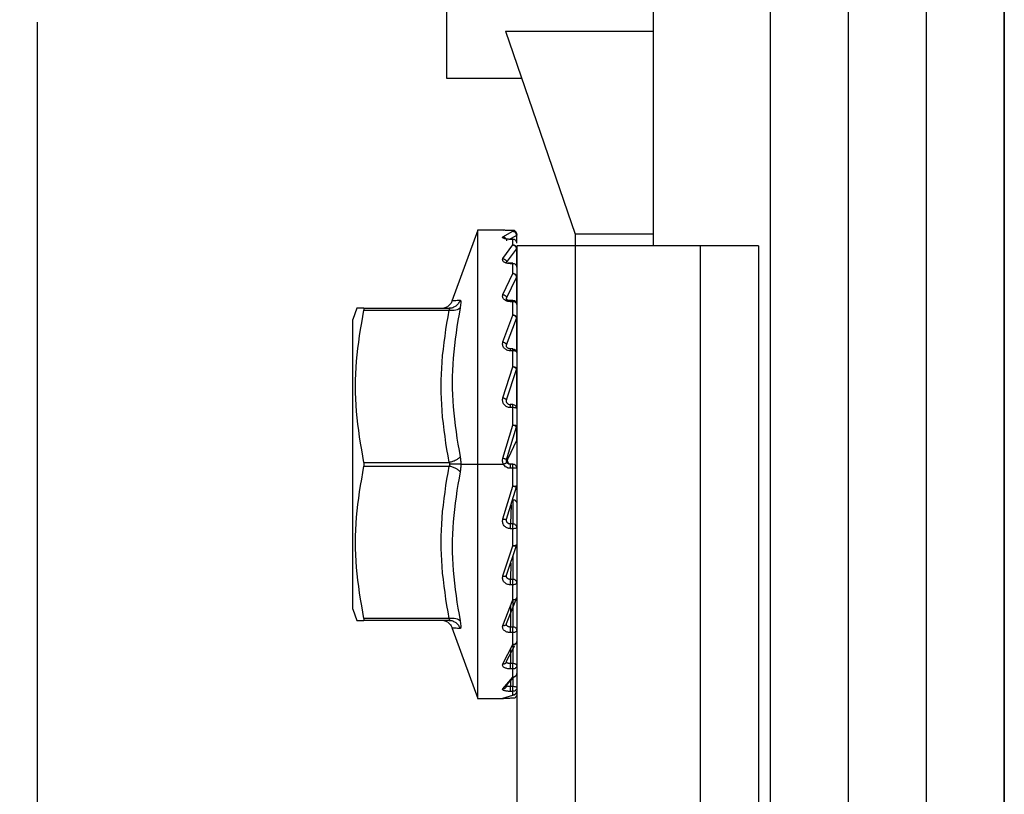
# Model space of a CAD drawing. Header units: millimetres. Extents: x 10 to 553, y 34 to 418.
# Tile 7 of 10: x 280 to 306, y 241 to 261. Entities that reach past the tile are written whole.
import ezdxf

# ---------------------------------------------------------------- set-up
doc = ezdxf.new("R2010")
doc.units = ezdxf.units.MM
doc.header["$LTSCALE"] = 2
doc.header["$PDSIZE"] = -1
doc.layers.add('1轮廓实线层', color=7, linetype='Continuous')
doc.layers.add('7标注层', color=3, linetype='Continuous')
doc.styles.add('SLDTEXTSTYLE5', font='TXT', dxfattribs={"width": 0.7})
doc.dimstyles.new('SLDDIMSTYLE0', dxfattribs={"dimtxt": 7, "dimasz": 8.16, "dimexe": 0, "dimexo": 0.0625, "dimgap": 1.75, "dimtad": 2, "dimrnd": 1e-09, "dimzin": 12, "dimdsep": 46, "dimtxsty": 'SLDTEXTSTYLE5', "dimsah": 1, "dimcen": 0.09, "dimadec": 0, "dimazin": 3, "dimtfac": 1, "dimtofl": 0, "dimtmove": 0, "dimatfit": 3, "dimfxl": 1, "dimfrac": 2, "dimtolj": 1, "dimtzin": 12, "dimarcsym": 0})

# ---------------------------------------------------------------- blocks, each defined once
blk = doc.blocks.new('_D_7')
at = {"layer": '7标注层', "color": 0, "lineweight": -2, "transparency": 16777216}
for p, q in [((278.732, 261.183), (278.732, 181.999)), ((280.732, 261.183), (280.732, 181.999)), ((270.572, 181.999), (255.04, 181.999)), ((288.892, 181.999), (297.052, 181.999))]:
    blk.add_line(p, q, dxfattribs=at)
at = {"layer": '7标注层', "color": 0, "transparency": 16777216}
for points in [[(270.572, 183.359), (270.572, 180.639), (278.732, 181.999)], [(288.892, 183.359), (288.892, 180.639), (280.732, 181.999)]]:
    blk.add_solid(points, dxfattribs=at)
at = {"layer": 'Defpoints', "color": 0, "transparency": 16777216}
for p in [(278.732, 261.246), (280.732, 261.246), (280.732, 181.999)]:
    blk.add_point(p, dxfattribs=at)
at = {"layer": '7标注层', "color": 0, "transparency": 16777216, "insert": (258.726, 180.249), "char_height": 7, "attachment_point": 2}
blk.add_mtext('\\A1;2', dxfattribs=at)

msp = doc.modelspace()

# ---------------------------------------------------------------- linework, layer by layer
at = {"layer": '1轮廓实线层'}
for p, q in [((299.532, 294.046), (299.532, 209.346)), ((301.532, 293.339), (301.532, 210.053)), ((303.532, 291.339), (303.532, 212.053)), ((296.532, 270.746), (296.532, 255.446)), ((292.744, 260.948), (296.532, 260.948)), ((292.744, 260.948), (294.532, 255.746)), ((291.232, 259.746), (293.157, 259.746)), ((292.034, 255.851), (291.37, 254.026)), ((292.695, 255.846), (292.027, 255.846)), ((292.676, 255.681), (292.932, 255.82)), ((292.932, 255.845), (292.867, 255.845)), ((292.932, 255.82), (292.932, 255.845)), ((296.532, 255.746), (294.532, 255.746)), ((294.532, 255.746), (294.532, 255.446)), ((292.825, 255.606), (293.027, 255.716)), ((292.932, 255.618), (292.862, 255.618)), ((292.932, 255.614), (292.867, 255.614)), ((292.932, 255.471), (292.932, 255.614)), ((293.027, 255.716), (293.032, 255.72)), ((293.027, 255.716), (293.027, 255.542)), ((293.027, 255.666), (293.027, 255.541)), ((293.032, 255.656), (293.032, 255.72)), ((292.676, 255.12), (292.932, 255.471)), ((292.771, 255.018), (293.027, 255.366)), ((293.027, 255.366), (293.026, 254.928)), ((293.032, 255.446), (293.032, 224.246)), ((294.532, 255.446), (293.032, 255.446)), ((294.532, 255.446), (294.532, 224.246)), ((297.732, 255.446), (294.532, 255.446)), ((297.732, 255.446), (297.732, 224.246)), ((299.232, 255.446), (297.732, 255.446)), ((299.232, 255.446), (299.232, 224.246)), ((292.932, 255.004), (292.867, 255.004)), ((292.932, 254.99), (292.867, 254.99)), ((292.932, 254.74), (292.932, 254.99)), ((293.027, 255.22), (293.027, 254.927)), ((293.027, 255.22), (293.032, 255.208)), ((292.676, 254.201), (292.932, 254.74)), ((292.771, 254.108), (293.027, 254.64)), ((293.027, 254.64), (293.026, 253.95)), ((293.027, 254.407), (293.026, 253.95)), ((293.027, 254.407), (293.032, 254.388)), ((292.772, 254.051), (292.771, 254.108)), ((292.932, 254.046), (292.862, 254.046)), ((292.932, 254.016), (292.867, 254.016)), ((292.932, 253.674), (292.932, 254.016)), ((288.934, 253.846), (288.832, 253.557)), ((289.113, 253.846), (288.934, 253.846)), ((289.113, 253.846), (291.296, 253.846)), ((289.113, 253.796), (291.296, 253.796)), ((291.389, 253.861), (291.307, 253.842)), ((292.676, 252.984), (292.932, 253.674)), ((292.771, 252.907), (293.027, 253.587)), ((293.027, 253.587), (293.024, 252.741)), ((292.932, 252.809), (292.862, 252.809)), ((292.932, 252.757), (292.867, 252.757)), ((292.932, 252.348), (292.932, 252.757)), ((292.676, 251.553), (292.932, 252.348)), ((292.771, 251.497), (293.027, 252.279)), ((293.027, 252.279), (293.022, 251.331)), ((292.932, 251.376), (292.862, 251.376)), ((292.932, 251.3), (292.867, 251.3)), ((292.932, 250.852), (292.932, 251.3)), ((292.676, 250.007), (292.932, 250.852)), ((292.793, 250.046), (293.027, 250.805)), ((293.027, 250.805), (293.022, 250.46)), ((293.022, 250.46), (292.798, 249.988)), ((292.771, 249.975), (292.793, 250.046)), ((292.798, 249.988), (292.771, 249.975)), ((289.113, 249.896), (291.296, 249.896)), ((289.113, 249.796), (291.296, 249.796)), ((291.595, 249.846), (292.032, 249.846)), ((292.032, 249.846), (292.694, 249.846)), ((292.932, 249.846), (292.867, 249.846)), ((292.932, 249.744), (292.867, 249.744)), ((292.932, 249.286), (292.932, 249.744)), ((292.676, 248.449), (292.932, 249.286)), ((292.771, 248.444), (293.027, 249.266)), ((292.932, 248.94), (292.932, 248.319)), ((292.884, 248.806), (292.867, 248.319)), ((292.771, 248.387), (292.764, 248.438)), ((292.932, 248.319), (292.867, 248.319)), ((292.932, 248.195), (292.867, 248.195)), ((292.932, 247.759), (292.932, 248.195)), ((292.676, 246.986), (292.932, 247.759)), ((292.771, 247.008), (293.027, 247.766)), ((292.932, 247.484), (292.932, 246.896)), ((292.875, 247.314), (292.867, 246.896)), ((292.771, 246.957), (292.762, 246.991)), ((292.932, 246.896), (292.867, 246.896)), ((292.932, 246.758), (292.867, 246.758)), ((292.932, 246.374), (292.932, 246.758)), ((292.771, 245.766), (293.027, 246.408)), ((293.027, 246.408), (293.032, 246.432)), ((292.676, 245.718), (292.932, 246.374)), ((292.874, 246.226), (292.867, 245.674)), ((292.932, 246.374), (292.932, 245.674)), ((288.832, 246.134), (288.934, 245.846)), ((291.296, 245.896), (289.113, 245.896)), ((288.934, 245.846), (289.113, 245.846)), ((291.296, 245.846), (289.113, 245.846)), ((291.307, 245.849), (291.389, 245.83)), ((291.37, 245.665), (292.034, 243.841)), ((292.771, 245.724), (292.76, 245.736)), ((292.932, 245.674), (292.867, 245.674)), ((292.932, 245.532), (292.867, 245.532)), ((292.932, 245.226), (292.932, 245.532)), ((292.676, 244.732), (292.932, 245.226)), ((292.771, 244.802), (292.981, 245.197)), ((292.932, 245.226), (292.932, 244.737)), ((292.871, 245.108), (292.867, 244.737)), ((292.771, 244.772), (292.755, 244.757)), ((292.932, 244.737), (292.867, 244.737)), ((292.676, 244.094), (292.932, 244.392)), ((292.771, 244.182), (292.958, 244.393)), ((292.932, 244.599), (292.867, 244.599)), ((292.932, 244.392), (292.932, 244.599)), ((292.932, 244.392), (292.932, 244.147)), ((292.771, 244.165), (292.743, 244.116)), ((292.868, 244.292), (292.867, 244.147)), ((292.932, 244.147), (292.867, 244.147)), ((292.676, 243.848), (292.932, 243.931)), ((292.932, 244.025), (292.867, 244.025)), ((292.932, 243.931), (292.932, 244.025)), ((292.027, 243.846), (292.695, 243.846)), ((292.932, 243.847), (292.867, 243.847))]:
    msp.add_line(p, q, dxfattribs=at)
at = {"layer": '1轮廓实线层', "flags": 128}
for points in [[(305.532, 211.146), (305.532, 230.497), (305.532, 243.019), (305.532, 255.541), (305.532, 268.062)], [(305.532, 268.062), (305.532, 265.635), (305.532, 262.913), (305.532, 259.86), (305.532, 256.438), (305.532, 253.154), (305.532, 249.53), (305.532, 245.529), (305.532, 242.259), (305.532, 238.738), (305.532, 234.946), (305.532, 230.864), (305.532, 226.467), (305.532, 221.733), (305.532, 216.635), (305.532, 211.146)]]:
    msp.add_lwpolyline(points, dxfattribs=at)
at = {"layer": '1轮廓实线层'}
msp.add_arc((292.932, 253.946), 0.1, 0.2359, 90.0165, dxfattribs=at)
for points in [[(291.232, 281.746), (291.232, 281.727), (291.232, 281.691), (291.232, 281.399), (291.232, 280.938), (291.232, 280.299), (291.232, 279.498), (291.232, 278.546), (291.232, 277.461), (291.232, 276.261), (291.232, 274.967), (291.232, 273.601), (291.232, 272.186), (291.232, 270.746), (291.232, 269.306), (291.232, 267.89), (291.232, 266.524), (291.232, 265.23), (291.232, 264.03), (291.232, 262.945), (291.232, 261.994), (291.232, 261.192), (291.232, 260.553), (291.232, 260.092), (291.232, 259.8), (291.232, 259.764), (291.232, 259.746)], [(292.032, 249.846), (292.032, 250.238), (292.032, 251.024), (292.032, 252.157), (292.032, 253.201), (292.032, 254.115), (292.032, 254.867), (292.032, 255.422), (292.032, 255.779), (292.032, 255.823), (292.032, 255.846)], [(293.032, 255.745), (293.03, 255.758), (293.027, 255.784), (293.004, 255.817), (292.971, 255.84), (292.945, 255.843), (292.932, 255.845)], [(292.932, 255.82), (292.945, 255.818), (292.971, 255.815), (293.004, 255.792), (293.027, 255.759), (293.03, 255.733), (293.032, 255.72)], [(293.032, 255.72), (293.032, 255.726), (293.032, 255.739), (293.032, 255.743), (293.032, 255.745)], [(293.032, 255.518), (293.03, 255.53), (293.027, 255.556), (293.004, 255.587), (292.971, 255.61), (292.945, 255.613), (292.932, 255.614)], [(292.932, 255.471), (292.945, 255.47), (292.971, 255.467), (293.004, 255.445), (293.027, 255.414), (293.03, 255.39), (293.032, 255.377)], [(293.032, 254.904), (293.03, 254.916), (293.027, 254.938), (293.004, 254.967), (292.971, 254.986), (292.945, 254.989), (292.932, 254.99)], [(292.932, 254.74), (292.945, 254.738), (292.971, 254.736), (293.004, 254.717), (293.027, 254.69), (293.03, 254.669), (293.032, 254.658)], [(293.032, 253.946), (293.03, 253.955), (293.027, 253.974), (293.004, 253.997), (292.971, 254.013), (292.945, 254.015), (292.932, 254.016)], [(288.832, 246.134), (288.832, 246.274), (288.832, 246.554), (288.832, 247.446), (288.832, 248.572), (288.832, 249.846), (288.832, 251.119), (288.832, 252.246), (288.832, 253.137), (288.832, 253.417), (288.832, 253.557)], [(292.932, 253.674), (292.945, 253.673), (292.971, 253.671), (293.004, 253.657), (293.027, 253.636), (293.03, 253.619), (293.032, 253.611)], [(292.932, 252.757), (292.932, 252.768), (292.932, 252.79), (292.932, 252.807), (292.932, 252.811), (292.932, 252.801), (292.932, 252.795)], [(293.032, 252.709), (293.03, 252.72), (293.027, 252.743), (293.004, 252.771), (292.971, 252.791), (292.945, 252.794), (292.932, 252.795)], [(293.032, 252.709), (293.03, 252.715), (293.027, 252.728), (293.004, 252.744), (292.971, 252.755), (292.945, 252.756), (292.932, 252.757)], [(292.932, 252.348), (292.945, 252.348), (292.971, 252.346), (293.004, 252.337), (293.027, 252.323), (293.03, 252.312), (293.032, 252.306)], [(292.867, 251.3), (292.867, 251.313), (292.867, 251.338), (292.867, 251.364), (292.867, 251.378), (292.867, 251.374), (292.867, 251.372)], [(292.932, 251.3), (292.932, 251.313), (292.932, 251.338), (292.932, 251.364), (292.932, 251.378), (292.932, 251.374), (292.932, 251.372)], [(293.032, 251.276), (293.03, 251.289), (293.027, 251.314), (293.004, 251.346), (292.971, 251.368), (292.945, 251.371), (292.932, 251.372)], [(293.032, 251.276), (293.03, 251.279), (293.027, 251.285), (293.004, 251.293), (292.971, 251.299), (292.945, 251.3), (292.932, 251.3)], [(292.932, 250.852), (292.945, 250.851), (292.971, 250.851), (293.004, 250.847), (293.027, 250.841), (293.03, 250.837), (293.032, 250.835)], [(292.032, 243.846), (292.032, 243.868), (292.032, 243.913), (292.032, 244.269), (292.032, 244.824), (292.032, 245.576), (292.032, 246.491), (292.032, 247.535), (292.032, 248.668), (292.032, 249.453), (292.032, 249.846)], [(292.867, 249.744), (292.867, 249.757), (292.867, 249.784), (292.867, 249.817), (292.867, 249.841), (292.867, 249.844), (292.867, 249.846)], [(292.932, 249.744), (292.932, 249.757), (292.932, 249.784), (292.932, 249.817), (292.932, 249.841), (292.932, 249.844), (292.932, 249.846)], [(293.032, 249.746), (293.03, 249.759), (293.027, 249.785), (293.004, 249.818), (292.971, 249.841), (292.945, 249.844), (292.932, 249.846)], [(293.032, 249.746), (293.03, 249.745), (293.027, 249.745), (293.004, 249.744), (292.971, 249.744), (292.945, 249.744), (292.932, 249.744)], [(292.932, 249.286), (292.945, 249.286), (292.971, 249.287), (293.004, 249.289), (293.027, 249.292), (293.03, 249.294), (293.032, 249.296)], [(292.932, 248.94), (292.945, 248.938), (292.971, 248.936), (293.004, 248.913), (293.027, 248.881), (293.03, 248.856), (293.032, 248.844)], [(292.867, 248.195), (292.867, 248.208), (292.867, 248.234), (292.867, 248.273), (292.867, 248.304), (292.867, 248.314), (292.867, 248.319)], [(292.932, 248.195), (292.932, 248.208), (292.932, 248.234), (292.932, 248.273), (292.932, 248.304), (292.932, 248.314), (292.932, 248.319)], [(293.032, 248.222), (293.03, 248.235), (293.027, 248.26), (293.004, 248.292), (292.971, 248.314), (292.945, 248.317), (292.932, 248.319)], [(293.032, 248.222), (293.03, 248.219), (293.027, 248.211), (293.004, 248.202), (292.971, 248.196), (292.945, 248.195), (292.932, 248.195)], [(292.932, 247.759), (292.945, 247.76), (292.971, 247.761), (293.004, 247.769), (293.027, 247.78), (293.03, 247.789), (293.032, 247.794)], [(292.867, 246.758), (292.867, 246.77), (292.867, 246.794), (292.867, 246.835), (292.867, 246.872), (292.867, 246.888), (292.867, 246.896)], [(292.932, 246.758), (292.932, 246.77), (292.932, 246.794), (292.932, 246.835), (292.932, 246.872), (292.932, 246.888), (292.932, 246.896)], [(293.032, 246.809), (293.03, 246.821), (293.027, 246.844), (293.004, 246.872), (292.971, 246.892), (292.945, 246.895), (292.932, 246.896)], [(293.032, 246.809), (293.03, 246.803), (293.027, 246.789), (293.004, 246.772), (292.971, 246.76), (292.945, 246.759), (292.932, 246.758)], [(292.932, 246.374), (292.945, 246.375), (292.971, 246.377), (293.004, 246.39), (293.027, 246.409), (293.03, 246.425), (293.032, 246.432)], [(292.867, 245.532), (292.867, 245.542), (292.867, 245.563), (292.867, 245.603), (292.867, 245.643), (292.867, 245.664), (292.867, 245.674)], [(292.932, 245.532), (292.932, 245.542), (292.932, 245.563), (292.932, 245.603), (292.932, 245.643), (292.932, 245.664), (292.932, 245.674)], [(293.032, 245.604), (293.03, 245.613), (293.027, 245.631), (293.004, 245.655), (292.971, 245.671), (292.945, 245.673), (292.932, 245.674)], [(293.032, 245.604), (293.03, 245.594), (293.027, 245.575), (293.004, 245.552), (292.971, 245.535), (292.945, 245.533), (292.932, 245.532)], [(292.932, 245.226), (292.945, 245.227), (292.971, 245.229), (293.004, 245.247), (293.027, 245.273), (293.03, 245.293), (293.032, 245.303)], [(292.867, 244.599), (292.867, 244.607), (292.867, 244.623), (292.867, 244.659), (292.867, 244.7), (292.867, 244.725), (292.867, 244.737)], [(292.932, 244.599), (292.932, 244.607), (292.932, 244.623), (292.932, 244.659), (292.932, 244.7), (292.932, 244.725), (292.932, 244.737)], [(293.032, 244.687), (293.03, 244.693), (293.027, 244.706), (293.004, 244.723), (292.971, 244.735), (292.945, 244.736), (292.932, 244.737)], [(293.032, 244.687), (293.03, 244.675), (293.027, 244.652), (293.004, 244.624), (292.971, 244.603), (292.945, 244.601), (292.932, 244.599)], [(292.932, 244.392), (292.945, 244.394), (292.971, 244.397), (293.004, 244.418), (293.027, 244.448), (293.03, 244.471), (293.032, 244.483)], [(292.867, 244.025), (292.867, 244.029), (292.867, 244.039), (292.867, 244.07), (292.867, 244.108), (292.867, 244.134), (292.867, 244.147)], [(292.932, 244.025), (292.932, 244.029), (292.932, 244.039), (292.932, 244.07), (292.932, 244.108), (292.932, 244.134), (292.932, 244.147)], [(293.032, 244.122), (293.03, 244.125), (293.027, 244.132), (293.004, 244.14), (292.971, 244.146), (292.945, 244.147), (292.932, 244.147)], [(293.032, 244.122), (293.03, 244.109), (293.027, 244.083), (293.004, 244.051), (292.971, 244.029), (292.945, 244.026), (292.932, 244.025)], [(292.932, 243.931), (292.945, 243.932), (292.971, 243.935), (293.004, 243.958), (293.027, 243.99), (293.03, 244.016), (293.032, 244.029)], [(293.032, 243.946), (293.03, 243.933), (293.027, 243.907), (293.004, 243.874), (292.971, 243.851), (292.945, 243.848), (292.932, 243.847)]]:
    msp.add_open_spline(points, degree=3, dxfattribs=at)
for points, knots in [([(292.867, 255.845), (292.851, 255.845), (292.821, 255.845), (292.777, 255.845), (292.738, 255.845), (292.706, 255.846), (292.683, 255.846), (292.677, 255.845), (292.674, 255.845)], [0, 0, 0, 0, 0.174381, 0.347594, 0.523703, 0.70033, 0.87914, 1, 1, 1, 1]), ([(293.027, 255.716), (293.027, 255.725), (293.026, 255.74), (293.019, 255.758), (293.009, 255.777), (292.995, 255.795), (292.976, 255.808), (292.961, 255.814), (292.953, 255.817), (292.949, 255.817), (292.948, 255.818), (292.945, 255.818), (292.939, 255.819), (292.935, 255.819), (292.932, 255.82)], [0, 0, 0, 0, 0.158452, 0.283872, 0.376174, 0.563479, 0.711515, 0.816877, 0.881636, 0.882886, 0.8925, 0.909679, 0.940482, 1, 1, 1, 1]), ([(292.867, 255.614), (292.851, 255.614), (292.821, 255.615), (292.777, 255.62), (292.738, 255.626), (292.705, 255.636), (292.682, 255.646), (292.668, 255.658), (292.665, 255.67), (292.672, 255.677), (292.676, 255.681)], [0, 0, 0, 0, 0.122924, 0.245024, 0.369166, 0.493673, 0.619719, 0.746278, 0.873316, 1, 1, 1, 1]), ([(292.676, 255.681), (292.688, 255.679), (292.706, 255.675), (292.729, 255.662), (292.744, 255.648), (292.756, 255.631), (292.768, 255.608), (292.77, 255.589), (292.771, 255.576)], [0, 0, 0, 0, 0.239663, 0.368648, 0.500333, 0.631969, 0.760814, 1, 1, 1, 1]), ([(293.027, 255.366), (293.027, 255.374), (293.026, 255.388), (293.019, 255.407), (293.009, 255.425), (292.995, 255.443), (292.976, 255.457), (292.961, 255.464), (292.953, 255.467), (292.949, 255.468), (292.948, 255.468), (292.945, 255.469), (292.939, 255.47), (292.935, 255.471), (292.932, 255.471)], [0, 0, 0, 0, 0.158452, 0.283872, 0.376174, 0.56348, 0.711517, 0.816879, 0.881636, 0.882886, 0.892499, 0.909678, 0.940481, 1, 1, 1, 1]), ([(292.867, 254.99), (292.851, 254.991), (292.821, 254.992), (292.777, 255), (292.738, 255.014), (292.705, 255.031), (292.682, 255.052), (292.668, 255.075), (292.665, 255.098), (292.672, 255.113), (292.676, 255.12)], [0, 0, 0, 0, 0.122924, 0.245024, 0.369166, 0.493673, 0.619719, 0.746278, 0.873316, 1, 1, 1, 1]), ([(292.676, 255.12), (292.688, 255.117), (292.706, 255.113), (292.729, 255.099), (292.744, 255.085), (292.756, 255.069), (292.768, 255.047), (292.77, 255.03), (292.771, 255.018)], [0, 0, 0, 0, 0.239663, 0.368648, 0.500333, 0.631969, 0.760814, 1, 1, 1, 1]), ([(292.868, 255.004), (292.855, 255.003), (292.829, 255.001), (292.806, 254.999), (292.8, 254.998), (292.798, 254.997)], [0, 0, 0, 0, 0.474871, 0.908268, 1, 1, 1, 1]), ([(292.867, 255.002), (292.867, 255.003), (292.867, 255.006), (292.867, 254.996), (292.867, 254.99)], [0, 0, 0, 0, 0.398173, 1, 1, 1, 1]), ([(293.027, 254.64), (293.027, 254.647), (293.026, 254.659), (293.019, 254.676), (293.009, 254.693), (292.995, 254.709), (292.976, 254.723), (292.961, 254.731), (292.953, 254.734), (292.949, 254.735), (292.948, 254.736), (292.945, 254.736), (292.939, 254.738), (292.935, 254.739), (292.932, 254.74)], [0, 0, 0, 0, 0.158452, 0.283872, 0.376174, 0.56348, 0.711517, 0.816879, 0.881636, 0.882886, 0.892499, 0.909678, 0.940481, 1, 1, 1, 1]), ([(291.377, 254.045), (291.364, 254.016), (291.337, 253.957), (291.287, 253.917), (291.261, 253.896)], [0, 0, 0, 0, 0.487038, 1, 1, 1, 1]), ([(291.378, 254.043), (291.389, 254.044), (291.409, 254.045), (291.526, 254.052), (291.577, 254.055)], [0, 0, 0, 0, 0.555535, 1, 1, 1, 1]), ([(291.577, 254.055), (291.566, 254.026), (291.541, 253.968), (291.474, 253.899), (291.417, 253.874), (291.389, 253.862)], [0, 0, 0, 0, 0.327265, 0.671552, 1, 1, 1, 1]), ([(291.577, 254.055), (291.583, 254.053), (291.593, 254.048), (291.597, 254.007), (291.593, 253.944), (291.583, 253.888), (291.577, 253.859)], [0, 0, 0, 0, 0.251117, 0.499792, 0.748626, 1, 1, 1, 1]), ([(292.867, 254.016), (292.851, 254.017), (292.821, 254.018), (292.777, 254.03), (292.738, 254.048), (292.705, 254.073), (292.682, 254.102), (292.668, 254.135), (292.665, 254.168), (292.672, 254.19), (292.676, 254.201)], [0, 0, 0, 0, 0.1229237, 0.2450239, 0.3691662, 0.493673, 0.6197192, 0.7462784, 0.8733164, 1, 1, 1, 1]), ([(292.676, 254.201), (292.688, 254.197), (292.706, 254.192), (292.729, 254.178), (292.744, 254.165), (292.756, 254.151), (292.768, 254.132), (292.77, 254.117), (292.771, 254.108)], [0, 0, 0, 0, 0.239663, 0.368648, 0.500333, 0.631969, 0.760814, 1, 1, 1, 1]), ([(292.772, 254.067), (292.771, 254.07), (292.767, 254.078), (292.766, 254.093), (292.77, 254.103), (292.771, 254.108)], [0, 0, 0, 0, 0.233925, 0.616842, 1, 1, 1, 1]), ([(292.868, 254.046), (292.856, 254.047), (292.831, 254.047), (292.803, 254.053), (292.783, 254.059), (292.775, 254.065), (292.771, 254.067)], [0, 0, 0, 0, 0.274738, 0.529283, 0.769288, 1, 1, 1, 1]), ([(292.867, 254.016), (292.867, 254.024), (292.867, 254.04), (292.867, 254.049), (292.867, 254.046), (292.867, 254.046)], [0, 0, 0, 0, 0.494783, 0.989566, 1, 1, 1, 1]), ([(292.932, 254.016), (292.932, 254.024), (292.932, 254.04), (292.932, 254.049), (292.932, 254.046), (292.932, 254.046)], [0, 0, 0, 0, 0.494783, 0.989566, 1, 1, 1, 1]), ([(289.113, 249.896), (289.036, 250.33), (288.886, 251.189), (288.886, 252.502), (289.036, 253.361), (289.113, 253.796)], [0, 0, 0, 0, 0.336055, 0.663878, 1, 1, 1, 1]), ([(289.113, 253.796), (289.114, 253.803), (289.117, 253.817), (289.118, 253.833), (289.117, 253.844), (289.114, 253.845), (289.113, 253.846)], [0, 0, 0, 0, 0.250624, 0.4991489, 0.7484925, 1, 1, 1, 1]), ([(291.079, 253.846), (291.111, 253.847), (291.175, 253.849), (291.232, 253.88), (291.261, 253.896)], [0, 0, 0, 0, 0.487038, 1, 1, 1, 1]), ([(291.296, 249.896), (291.223, 250.337), (291.084, 251.19), (291.084, 252.501), (291.223, 253.354), (291.296, 253.796)], [0, 0, 0, 0, 0.3407005, 0.6591106, 1, 1, 1, 1]), ([(291.389, 253.862), (291.388, 253.861), (291.36, 253.846), (291.327, 253.846), (291.296, 253.846)], [0, 0, 0, 0, 0.046169, 1, 1, 1, 1]), ([(291.577, 253.859), (291.566, 253.846), (291.541, 253.821), (291.473, 253.797), (291.388, 253.786), (291.326, 253.793), (291.296, 253.796)], [0, 0, 0, 0, 0.243664, 0.5, 0.756336, 1, 1, 1, 1]), ([(291.296, 253.796), (291.301, 253.803), (291.308, 253.813), (291.312, 253.825), (291.314, 253.833), (291.312, 253.838), (291.308, 253.844), (291.301, 253.845), (291.296, 253.846)], [0, 0, 0, 0, 0.2621177, 0.3828515, 0.5002581, 0.6176292, 0.7382597, 1, 1, 1, 1]), ([(291.577, 253.859), (291.506, 253.429), (291.365, 252.586), (291.365, 251.301), (291.506, 250.467), (291.577, 250.041)], [0, 0, 0, 0, 0.337638, 0.66261, 1, 1, 1, 1]), ([(293.027, 253.587), (293.027, 253.593), (293.026, 253.602), (293.019, 253.616), (293.009, 253.63), (292.995, 253.645), (292.976, 253.657), (292.961, 253.665), (292.953, 253.668), (292.949, 253.669), (292.948, 253.67), (292.945, 253.671), (292.939, 253.672), (292.935, 253.674), (292.932, 253.674)], [0, 0, 0, 0, 0.158452, 0.2838719, 0.3761737, 0.5634794, 0.7115156, 0.8168778, 0.8816364, 0.882886, 0.8924997, 0.9096787, 0.9404815, 1, 1, 1, 1]), ([(292.867, 252.757), (292.851, 252.758), (292.821, 252.76), (292.777, 252.775), (292.738, 252.797), (292.705, 252.827), (292.682, 252.863), (292.668, 252.903), (292.665, 252.944), (292.672, 252.971), (292.676, 252.984)], [0, 0, 0, 0, 0.1229237, 0.2450239, 0.3691662, 0.493673, 0.6197192, 0.7462784, 0.8733164, 1, 1, 1, 1]), ([(292.676, 252.984), (292.688, 252.98), (292.706, 252.974), (292.729, 252.962), (292.744, 252.951), (292.756, 252.939), (292.768, 252.924), (292.77, 252.914), (292.771, 252.907)], [0, 0, 0, 0, 0.239663, 0.368648, 0.500333, 0.631969, 0.760814, 1, 1, 1, 1]), ([(292.772, 252.856), (292.771, 252.86), (292.767, 252.87), (292.766, 252.888), (292.77, 252.9), (292.771, 252.907)], [0, 0, 0, 0, 0.237611, 0.618685, 1, 1, 1, 1]), ([(292.868, 252.808), (292.856, 252.809), (292.833, 252.812), (292.805, 252.823), (292.783, 252.838), (292.775, 252.851), (292.771, 252.857)], [0, 0, 0, 0, 0.268274, 0.52142, 0.763977, 1, 1, 1, 1]), ([(292.867, 252.806), (292.867, 252.807), (292.867, 252.81), (292.867, 252.801), (292.867, 252.795)], [0, 0, 0, 0, 0.371337, 1, 1, 1, 1]), ([(292.867, 252.757), (292.867, 252.768), (292.867, 252.789), (292.867, 252.806), (292.867, 252.806), (292.867, 252.806)], [0, 0, 0, 0, 0.415054, 0.830109, 1, 1, 1, 1]), ([(293.027, 252.279), (293.027, 252.283), (293.026, 252.289), (293.019, 252.299), (293.009, 252.31), (292.995, 252.321), (292.976, 252.332), (292.961, 252.338), (292.953, 252.341), (292.949, 252.343), (292.948, 252.343), (292.945, 252.344), (292.939, 252.346), (292.935, 252.347), (292.932, 252.348)], [0, 0, 0, 0, 0.158452, 0.2838719, 0.3761737, 0.5634802, 0.7115167, 0.8168786, 0.8816363, 0.8828859, 0.8924994, 0.9096782, 0.9404815, 1, 1, 1, 1]), ([(292.867, 251.3), (292.851, 251.301), (292.82, 251.303), (292.777, 251.32), (292.737, 251.344), (292.705, 251.378), (292.682, 251.418), (292.668, 251.462), (292.665, 251.509), (292.672, 251.539), (292.676, 251.553)], [0, 0, 0, 0, 0.1233764, 0.2458768, 0.369622, 0.494096, 0.6199644, 0.7459715, 0.8731871, 1, 1, 1, 1]), ([(292.676, 251.553), (292.688, 251.55), (292.706, 251.544), (292.729, 251.533), (292.744, 251.525), (292.756, 251.517), (292.768, 251.507), (292.77, 251.501), (292.771, 251.497)], [0, 0, 0, 0, 0.239663, 0.368648, 0.500333, 0.631969, 0.760814, 1, 1, 1, 1]), ([(292.867, 251.372), (292.859, 251.373), (292.843, 251.374), (292.821, 251.382), (292.802, 251.395), (292.786, 251.412), (292.774, 251.431), (292.768, 251.453), (292.766, 251.475), (292.769, 251.49), (292.771, 251.497)], [0, 0, 0, 0, 0.1255132, 0.2509213, 0.3761665, 0.501193, 0.6260073, 0.7506693, 0.8752949, 1, 1, 1, 1]), ([(293.027, 250.805), (293.027, 250.807), (293.026, 250.81), (293.019, 250.815), (293.009, 250.821), (292.995, 250.828), (292.976, 250.837), (292.961, 250.842), (292.953, 250.845), (292.949, 250.846), (292.948, 250.846), (292.945, 250.847), (292.939, 250.849), (292.935, 250.851), (292.932, 250.852)], [0, 0, 0, 0, 0.158452, 0.283872, 0.376174, 0.563479, 0.711515, 0.816878, 0.881636, 0.882886, 0.8925, 0.909679, 0.940482, 1, 1, 1, 1]), ([(291.577, 250.041), (291.566, 250.025), (291.541, 249.993), (291.473, 249.949), (291.388, 249.913), (291.326, 249.901), (291.296, 249.896)], [0, 0, 0, 0, 0.243662, 0.499997, 0.756333, 1, 1, 1, 1]), ([(291.577, 250.041), (291.583, 250.011), (291.593, 249.949), (291.595, 249.88), (291.595, 249.846)], [0, 0, 0, 0, 0.5024514, 1, 1, 1, 1]), ([(292.694, 249.846), (292.688, 249.858), (292.675, 249.883), (292.667, 249.924), (292.666, 249.966), (292.672, 249.993), (292.676, 250.007)], [0, 0, 0, 0, 0.247776, 0.49699, 0.749017, 1, 1, 1, 1]), ([(292.676, 250.007), (292.688, 250.003), (292.706, 249.997), (292.729, 249.99), (292.744, 249.985), (292.756, 249.981), (292.768, 249.977), (292.77, 249.975), (292.771, 249.975)], [0, 0, 0, 0, 0.239663, 0.368648, 0.500333, 0.631969, 0.760814, 1, 1, 1, 1]), ([(292.78, 249.896), (292.777, 249.902), (292.771, 249.914), (292.767, 249.934), (292.766, 249.955), (292.77, 249.968), (292.771, 249.975)], [0, 0, 0, 0, 0.25027, 0.50013, 0.749978, 1, 1, 1, 1]), ([(292.798, 249.988), (292.795, 249.98), (292.789, 249.964), (292.788, 249.939), (292.793, 249.914), (292.804, 249.891), (292.82, 249.871), (292.84, 249.857), (292.863, 249.847), (292.88, 249.846), (292.889, 249.846)], [0, 0, 0, 0, 0.124623, 0.25027, 0.375516, 0.499812, 0.627847, 0.748262, 0.869541, 1, 1, 1, 1]), ([(289.113, 245.896), (289.036, 246.33), (288.886, 247.189), (288.886, 248.502), (289.036, 249.361), (289.113, 249.796)], [0, 0, 0, 0, 0.336055, 0.663878, 1, 1, 1, 1]), ([(289.113, 249.796), (289.114, 249.803), (289.117, 249.819), (289.118, 249.846), (289.117, 249.872), (289.114, 249.888), (289.113, 249.896)], [0, 0, 0, 0, 0.250624, 0.499149, 0.748493, 1, 1, 1, 1]), ([(291.296, 245.896), (291.223, 246.337), (291.084, 247.19), (291.084, 248.502), (291.223, 249.355), (291.296, 249.796)], [0, 0, 0, 0, 0.340844, 0.659254, 1, 1, 1, 1]), ([(291.314, 249.846), (291.313, 249.85), (291.313, 249.859), (291.308, 249.877), (291.301, 249.888), (291.296, 249.896)], [0, 0, 0, 0, 0.231777, 0.472126, 1, 1, 1, 1]), ([(291.296, 249.796), (291.301, 249.803), (291.308, 249.815), (291.313, 249.832), (291.313, 249.841), (291.314, 249.846)], [0, 0, 0, 0, 0.527884, 0.768236, 1, 1, 1, 1]), ([(291.577, 249.65), (291.566, 249.666), (291.541, 249.699), (291.473, 249.743), (291.388, 249.778), (291.326, 249.79), (291.296, 249.796)], [0, 0, 0, 0, 0.243664, 0.5, 0.756336, 1, 1, 1, 1]), ([(291.595, 249.846), (291.583, 249.846), (291.557, 249.846), (291.488, 249.846), (291.404, 249.846), (291.343, 249.846), (291.314, 249.846)], [0, 0, 0, 0, 0.2452935, 0.5016581, 0.7571341, 1, 1, 1, 1]), ([(291.595, 249.846), (291.595, 249.811), (291.593, 249.742), (291.583, 249.681), (291.577, 249.65)], [0, 0, 0, 0, 0.4976308, 1, 1, 1, 1]), ([(292.694, 249.846), (292.705, 249.852), (292.721, 249.862), (292.741, 249.873), (292.755, 249.881), (292.766, 249.888), (292.777, 249.894), (292.779, 249.895), (292.78, 249.896)], [0, 0, 0, 0, 0.239801, 0.368762, 0.500387, 0.631955, 0.760754, 1, 1, 1, 1]), ([(292.867, 249.744), (292.849, 249.745), (292.814, 249.748), (292.766, 249.77), (292.723, 249.801), (292.704, 249.831), (292.694, 249.846)], [0, 0, 0, 0, 0.249304, 0.497714, 0.748422, 1, 1, 1, 1]), ([(292.867, 249.846), (292.858, 249.846), (292.841, 249.848), (292.816, 249.858), (292.795, 249.874), (292.785, 249.888), (292.78, 249.896)], [0, 0, 0, 0, 0.2504772, 0.5007268, 0.7505212, 1, 1, 1, 1]), ([(291.577, 249.65), (291.506, 249.225), (291.365, 248.39), (291.365, 247.105), (291.506, 246.262), (291.577, 245.832)], [0, 0, 0, 0, 0.337367, 0.662346, 1, 1, 1, 1]), ([(293.027, 249.266), (293.027, 249.266), (293.026, 249.264), (293.019, 249.265), (293.009, 249.266), (292.995, 249.269), (292.976, 249.274), (292.961, 249.278), (292.953, 249.28), (292.949, 249.281), (292.948, 249.282), (292.945, 249.282), (292.939, 249.284), (292.935, 249.285), (292.932, 249.286)], [0, 0, 0, 0, 0.158452, 0.283872, 0.376174, 0.56348, 0.711516, 0.816878, 0.881636, 0.882886, 0.8925, 0.909679, 0.940482, 1, 1, 1, 1]), ([(292.867, 248.195), (292.851, 248.196), (292.821, 248.198), (292.777, 248.214), (292.738, 248.239), (292.705, 248.272), (292.682, 248.312), (292.668, 248.357), (292.665, 248.403), (292.672, 248.434), (292.676, 248.449)], [0, 0, 0, 0, 0.122924, 0.245024, 0.369166, 0.493673, 0.619719, 0.746278, 0.873316, 1, 1, 1, 1]), ([(292.676, 248.449), (292.688, 248.445), (292.706, 248.44), (292.729, 248.437), (292.744, 248.435), (292.756, 248.435), (292.768, 248.437), (292.77, 248.441), (292.771, 248.444)], [0, 0, 0, 0, 0.239663, 0.368648, 0.500333, 0.631969, 0.760814, 1, 1, 1, 1]), ([(292.867, 248.319), (292.859, 248.319), (292.843, 248.32), (292.821, 248.328), (292.802, 248.341), (292.786, 248.357), (292.774, 248.377), (292.768, 248.399), (292.766, 248.422), (292.769, 248.436), (292.771, 248.444)], [0, 0, 0, 0, 0.12551, 0.250918, 0.376165, 0.501192, 0.626007, 0.75067, 0.875296, 1, 1, 1, 1]), ([(293.027, 247.766), (293.027, 247.764), (293.026, 247.759), (293.019, 247.754), (293.009, 247.751), (292.995, 247.749), (292.976, 247.75), (292.961, 247.753), (292.953, 247.754), (292.949, 247.755), (292.948, 247.755), (292.945, 247.756), (292.939, 247.757), (292.935, 247.758), (292.932, 247.759)], [0, 0, 0, 0, 0.158452, 0.283872, 0.376174, 0.56348, 0.711517, 0.816879, 0.881636, 0.882886, 0.892499, 0.909678, 0.940481, 1, 1, 1, 1]), ([(292.867, 246.758), (292.851, 246.759), (292.821, 246.761), (292.777, 246.775), (292.738, 246.797), (292.705, 246.827), (292.682, 246.863), (292.668, 246.903), (292.665, 246.945), (292.672, 246.972), (292.676, 246.986)], [0, 0, 0, 0, 0.122924, 0.245024, 0.369166, 0.493673, 0.619719, 0.746278, 0.873316, 1, 1, 1, 1]), ([(292.676, 246.986), (292.688, 246.983), (292.706, 246.98), (292.729, 246.98), (292.744, 246.982), (292.756, 246.986), (292.768, 246.994), (292.77, 247.003), (292.771, 247.008)], [0, 0, 0, 0, 0.239663, 0.368648, 0.500333, 0.631969, 0.760814, 1, 1, 1, 1]), ([(292.867, 246.896), (292.859, 246.896), (292.843, 246.897), (292.821, 246.904), (292.802, 246.915), (292.786, 246.93), (292.774, 246.948), (292.768, 246.967), (292.766, 246.988), (292.769, 247.002), (292.771, 247.008)], [0, 0, 0, 0, 0.12551, 0.250918, 0.376165, 0.501192, 0.626007, 0.75067, 0.875296, 1, 1, 1, 1]), ([(293.027, 246.408), (293.027, 246.404), (293.026, 246.395), (293.019, 246.386), (293.009, 246.378), (292.995, 246.372), (292.976, 246.369), (292.961, 246.37), (292.953, 246.37), (292.949, 246.371), (292.948, 246.371), (292.945, 246.372), (292.939, 246.373), (292.935, 246.374), (292.932, 246.374)], [0, 0, 0, 0, 0.158452, 0.283872, 0.376174, 0.563478, 0.711513, 0.816876, 0.881637, 0.882886, 0.8925, 0.90968, 0.940482, 1, 1, 1, 1]), ([(289.113, 245.846), (289.114, 245.846), (289.117, 245.847), (289.118, 245.858), (289.117, 245.874), (289.114, 245.888), (289.113, 245.896)], [0, 0, 0, 0, 0.250624, 0.499149, 0.748493, 1, 1, 1, 1]), ([(291.296, 245.896), (291.326, 245.899), (291.388, 245.905), (291.473, 245.895), (291.541, 245.871), (291.566, 245.845), (291.577, 245.832)], [0, 0, 0, 0, 0.243664, 0.5, 0.756336, 1, 1, 1, 1]), ([(291.296, 245.846), (291.301, 245.846), (291.308, 245.847), (291.312, 245.853), (291.314, 245.859), (291.312, 245.866), (291.308, 245.878), (291.301, 245.889), (291.296, 245.896)], [0, 0, 0, 0, 0.262118, 0.382852, 0.500258, 0.617629, 0.73826, 1, 1, 1, 1]), ([(291.261, 245.795), (291.232, 245.811), (291.175, 245.842), (291.111, 245.844), (291.079, 245.845)], [0, 0, 0, 0, 0.5129621, 1, 1, 1, 1]), ([(291.261, 245.795), (291.287, 245.774), (291.337, 245.734), (291.364, 245.675), (291.377, 245.646)], [0, 0, 0, 0, 0.512962, 1, 1, 1, 1]), ([(291.296, 245.846), (291.327, 245.845), (291.36, 245.845), (291.388, 245.83), (291.389, 245.83)], [0, 0, 0, 0, 0.95412, 1, 1, 1, 1]), ([(291.577, 245.637), (291.532, 245.639), (291.425, 245.645), (291.355, 245.65), (291.378, 245.648), (291.378, 245.648)], [0, 0, 0, 0, 0.419957, 0.978433, 1, 1, 1, 1]), ([(291.389, 245.83), (291.417, 245.817), (291.474, 245.792), (291.541, 245.723), (291.566, 245.665), (291.577, 245.637)], [0, 0, 0, 0, 0.328518, 0.672769, 1, 1, 1, 1]), ([(291.577, 245.832), (291.583, 245.804), (291.593, 245.747), (291.597, 245.685), (291.593, 245.643), (291.583, 245.639), (291.577, 245.637)], [0, 0, 0, 0, 0.251116, 0.49979, 0.748625, 1, 1, 1, 1]), ([(292.867, 245.532), (292.851, 245.532), (292.821, 245.534), (292.777, 245.546), (292.738, 245.563), (292.705, 245.588), (292.682, 245.617), (292.668, 245.65), (292.665, 245.684), (292.672, 245.707), (292.676, 245.718)], [0, 0, 0, 0, 0.122924, 0.245024, 0.369166, 0.493673, 0.619719, 0.746278, 0.873316, 1, 1, 1, 1]), ([(292.676, 245.718), (292.688, 245.717), (292.706, 245.714), (292.729, 245.718), (292.744, 245.723), (292.756, 245.731), (292.768, 245.745), (292.77, 245.758), (292.771, 245.766)], [0, 0, 0, 0, 0.239663, 0.368648, 0.500333, 0.631969, 0.760814, 1, 1, 1, 1]), ([(292.867, 245.674), (292.859, 245.675), (292.843, 245.675), (292.821, 245.681), (292.802, 245.69), (292.786, 245.702), (292.774, 245.716), (292.768, 245.732), (292.766, 245.749), (292.769, 245.761), (292.771, 245.766)], [0, 0, 0, 0, 0.1255096, 0.2509183, 0.3761647, 0.5011916, 0.6260072, 0.7506699, 0.8752955, 1, 1, 1, 1]), ([(293.027, 245.285), (293.027, 245.278), (293.026, 245.267), (293.019, 245.254), (293.009, 245.242), (292.995, 245.231), (292.976, 245.226), (292.961, 245.224), (292.953, 245.224), (292.949, 245.224), (292.948, 245.224), (292.945, 245.224), (292.939, 245.225), (292.935, 245.225), (292.932, 245.226)], [0, 0, 0, 0, 0.158452, 0.283872, 0.376174, 0.56348, 0.711516, 0.816878, 0.881636, 0.882886, 0.8925, 0.909678, 0.940481, 1, 1, 1, 1]), ([(292.867, 244.599), (292.851, 244.6), (292.821, 244.601), (292.777, 244.609), (292.738, 244.622), (292.705, 244.639), (292.682, 244.659), (292.668, 244.683), (292.665, 244.707), (292.672, 244.724), (292.676, 244.732)], [0, 0, 0, 0, 0.122924, 0.245024, 0.369166, 0.493673, 0.619719, 0.746278, 0.873316, 1, 1, 1, 1]), ([(292.676, 244.732), (292.688, 244.731), (292.706, 244.73), (292.729, 244.737), (292.744, 244.746), (292.756, 244.757), (292.768, 244.775), (292.77, 244.791), (292.771, 244.802)], [0, 0, 0, 0, 0.239663, 0.368648, 0.500333, 0.631969, 0.760814, 1, 1, 1, 1]), ([(292.867, 244.737), (292.859, 244.737), (292.843, 244.737), (292.821, 244.741), (292.802, 244.747), (292.786, 244.756), (292.774, 244.766), (292.768, 244.777), (292.766, 244.79), (292.769, 244.798), (292.771, 244.802)], [0, 0, 0, 0, 0.12551, 0.250918, 0.376165, 0.501192, 0.626007, 0.75067, 0.875296, 1, 1, 1, 1]), ([(293.027, 244.472), (293.027, 244.464), (293.026, 244.451), (293.019, 244.435), (293.009, 244.419), (292.995, 244.405), (292.976, 244.396), (292.961, 244.393), (292.953, 244.392), (292.949, 244.392), (292.948, 244.392), (292.945, 244.392), (292.939, 244.392), (292.935, 244.392), (292.932, 244.392)], [0, 0, 0, 0, 0.158452, 0.283872, 0.376174, 0.56348, 0.711517, 0.816879, 0.881636, 0.882886, 0.892499, 0.909678, 0.940481, 1, 1, 1, 1]), ([(292.676, 244.094), (292.688, 244.094), (292.706, 244.094), (292.729, 244.105), (292.744, 244.116), (292.756, 244.13), (292.768, 244.151), (292.77, 244.17), (292.771, 244.182)], [0, 0, 0, 0, 0.2396625, 0.368648, 0.5003326, 0.6319686, 0.7608141, 1, 1, 1, 1]), ([(292.867, 244.147), (292.859, 244.148), (292.843, 244.148), (292.821, 244.15), (292.802, 244.152), (292.786, 244.157), (292.774, 244.162), (292.768, 244.168), (292.766, 244.175), (292.769, 244.179), (292.771, 244.182)], [0, 0, 0, 0, 0.1255096, 0.2509183, 0.3761647, 0.5011916, 0.6260072, 0.7506699, 0.8752955, 1, 1, 1, 1]), ([(292.867, 244.025), (292.851, 244.025), (292.821, 244.025), (292.777, 244.029), (292.738, 244.036), (292.705, 244.045), (292.682, 244.055), (292.668, 244.067), (292.665, 244.081), (292.672, 244.089), (292.676, 244.094)], [0, 0, 0, 0, 0.122924, 0.245024, 0.369166, 0.493673, 0.619719, 0.746278, 0.873316, 1, 1, 1, 1]), ([(293.027, 244.025), (293.027, 244.017), (293.026, 244.002), (293.019, 243.984), (293.009, 243.966), (292.995, 243.95), (292.976, 243.939), (292.961, 243.933), (292.953, 243.932), (292.949, 243.931), (292.948, 243.931), (292.945, 243.931), (292.939, 243.93), (292.935, 243.93), (292.932, 243.931)], [0, 0, 0, 0, 0.158452, 0.283872, 0.376174, 0.56348, 0.711516, 0.816878, 0.881636, 0.882886, 0.8925, 0.909679, 0.940482, 1, 1, 1, 1]), ([(292.867, 243.847), (292.851, 243.846), (292.821, 243.846), (292.777, 243.846), (292.738, 243.846), (292.705, 243.846), (292.682, 243.846), (292.668, 243.846), (292.665, 243.847), (292.672, 243.847), (292.676, 243.848)], [0, 0, 0, 0, 0.122924, 0.245024, 0.369166, 0.493673, 0.619719, 0.746278, 0.873316, 1, 1, 1, 1]), ([(292.672, 243.846), (292.676, 243.846), (292.686, 243.846), (292.703, 243.852), (292.715, 243.857), (292.721, 243.862), (292.721, 243.863)], [0, 0, 0, 0, 0.308614, 0.641326, 0.975033, 1, 1, 1, 1])]:
    msp.add_open_spline(points, degree=3, knots=knots, dxfattribs=at)

# ---------------------------------------------------------------- dimensions: what is measured, and where the dimension line sits
at = {"layer": '7标注层'}
dim = msp.add_linear_dim(base=(280.732, 181.999), p1=(278.732, 261.246), p2=(280.732, 261.246), dimstyle='SLDDIMSTYLE0', override={"dimtxsty": 'Standard'}, dxfattribs=at)
dim.commit()
dim.dimension.update_dxf_attribs({"geometry": '_D_7', "text_midpoint": (258.726, 181.999), "dimtype": 160})

doc.saveas('drawing.dxf')
